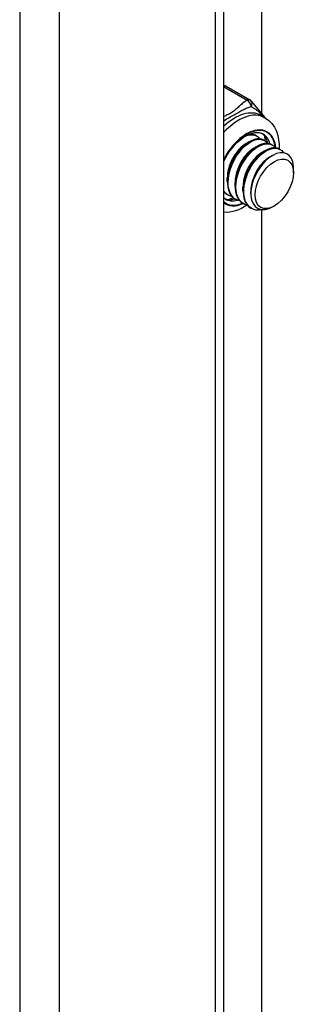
# Model space of a CAD drawing. Header units: inches. Extents: x 25 to 728, y 80 to 330.
# Tile 126 of 160: x 669.746 to 670.726, y 288.815 to 292.313. Entities that reach past the tile are written whole.
import ezdxf

# ---------------------------------------------------------------- set-up
doc = ezdxf.new("R2010")
doc.units = ezdxf.units.IN
doc.header["$MEASUREMENT"] = 0
doc.layers.add('Visible Edges(ANSI)', color=7, linetype='Continuous', lineweight=25)
doc.layers.add('Visible Tangent Edges(ANSI)', color=7, linetype='Continuous', lineweight=25)

msp = doc.modelspace()

# ---------------------------------------------------------------- linework, layer by layer
at = {"layer": 'Visible Edges(ANSI)'}
for p, q in [((670.4712, 295.0532), (670.4712, 277.5731)), ((670.6069, 291.979), (670.6069, 294.9751)), ((670.4808, 292.0763), (670.5645, 292.0281)), ((670.6041, 291.9728), (670.6181, 291.9648)), ((670.5862, 291.9013), (670.589, 291.8997)), ((670.5511, 291.8728), (670.5636, 291.88)), ((670.579, 291.8567), (670.5915, 291.864)), ((670.6141, 291.8853), (670.6169, 291.8837)), ((670.642, 291.8692), (670.6448, 291.8676)), ((670.6698, 291.8532), (670.6726, 291.8516)), ((670.6068, 291.8407), (670.6193, 291.8479)), ((670.6347, 291.8247), (670.6444, 291.8303)), ((670.7195, 291.7691), (670.7195, 291.7852)), ((670.4843, 291.7365), (670.4843, 291.7509)), ((670.5122, 291.7205), (670.5122, 291.7349)), ((670.5401, 291.7044), (670.54, 291.7189)), ((670.4774, 291.6755), (670.4712, 291.68)), ((670.4843, 291.692), (670.4871, 291.6904)), ((670.5679, 291.6956), (670.5679, 291.7028)), ((670.5121, 291.676), (670.5149, 291.6743)), ((670.54, 291.6599), (670.5428, 291.6583)), ((670.5678, 291.6439), (670.5706, 291.6423)), ((670.6515, 291.6511), (670.6475, 291.6488)), ((670.6069, 287.3545), (670.6069, 291.6371))]:
    msp.add_line(p, q, dxfattribs=at)
at = {"layer": 'Visible Edges(ANSI)', "flags": 128}
for points in [[(670.5705, 292.0229), (670.5754, 292.0165), (670.581, 292.0096), (670.5933, 291.9951), (670.6059, 291.9801), (670.6119, 291.9726), (670.6174, 291.9652)], [(670.6181, 291.9648), (670.6312, 291.9555), (670.6425, 291.9441), (670.6517, 291.9311), (670.6587, 291.9169), (670.6637, 291.9019), (670.6669, 291.8864), (670.6683, 291.8704), (670.6683, 291.854)], [(670.4712, 291.8077), (670.4778, 291.8211), (670.4853, 291.8341), (670.4936, 291.8466), (670.5025, 291.8583), (670.512, 291.8692), (670.5219, 291.8791), (670.532, 291.8879), (670.5423, 291.8955), (670.5525, 291.9017), (670.5625, 291.9065), (670.5722, 291.91), (670.5813, 291.912), (670.5899, 291.9127), (670.5977, 291.9122), (670.6047, 291.9104), (670.611, 291.9075)], [(670.6141, 291.8853), (670.6066, 291.8885), (670.5982, 291.8898), (670.5892, 291.8894), (670.5796, 291.8872), (670.5696, 291.8832), (670.5595, 291.8775), (670.5493, 291.8701), (670.5394, 291.8613), (670.5298, 291.8511), (670.5207, 291.8397), (670.5124, 291.8273), (670.5049, 291.8141), (670.4984, 291.8004), (670.4931, 291.7863), (670.4889, 291.7721), (670.4861, 291.758), (670.4846, 291.7443), (670.4845, 291.7311), (670.4858, 291.7188), (670.4885, 291.7075), (670.4925, 291.6974), (670.4979, 291.6887), (670.5044, 291.6815), (670.5121, 291.676)], [(670.5286, 291.6692), (670.5183, 291.6726), (670.5091, 291.6783), (670.5014, 291.6862), (670.4952, 291.696), (670.4908, 291.7076), (670.488, 291.7208), (670.4871, 291.7351), (670.4881, 291.7505), (670.4908, 291.7664), (670.4952, 291.7826), (670.5012, 291.7986), (670.5086, 291.8143), (670.5174, 291.8291), (670.5272, 291.8429), (670.5378, 291.8552), (670.549, 291.8659), (670.5605, 291.8747), (670.5721, 291.8814), (670.5834, 291.8859), (670.5942, 291.8881), (670.6043, 291.8879), (670.6134, 291.8854), (670.6213, 291.8806), (670.6278, 291.8737)], [(670.5486, 291.8994), (670.5512, 291.9005), (670.5538, 291.9014), (670.5565, 291.9022), (670.559, 291.9029), (670.5616, 291.9034), (670.5641, 291.9039), (670.5666, 291.9041), (670.569, 291.9043), (670.5714, 291.9043), (670.5737, 291.9042), (670.576, 291.904), (670.5783, 291.9037), (670.5805, 291.9032), (670.5826, 291.9026), (670.5846, 291.9018), (670.5866, 291.901), (670.5886, 291.9), (670.5904, 291.8989), (670.5922, 291.8976), (670.5939, 291.8963), (670.5956, 291.8948), (670.5971, 291.8932), (670.5986, 291.8915), (670.6, 291.8897)], [(670.5862, 291.9013), (670.5853, 291.9018), (670.5843, 291.9023), (670.5833, 291.9028), (670.5824, 291.9032), (670.5813, 291.9036), (670.5803, 291.904), (670.5793, 291.9043), (670.5782, 291.9046), (670.5771, 291.9049), (670.576, 291.9052), (670.5749, 291.9054), (670.5738, 291.9056), (670.5727, 291.9057), (670.5715, 291.9058), (670.5704, 291.9059), (670.5692, 291.9059), (670.568, 291.906), (670.5668, 291.9059), (670.5656, 291.9059), (670.5644, 291.9058), (670.5632, 291.9057), (670.5619, 291.9056), (670.5607, 291.9054), (670.5594, 291.9052)], [(670.5511, 291.8728), (670.5469, 291.8701), (670.5426, 291.8671), (670.5384, 291.8638), (670.5342, 291.8602), (670.53, 291.8562), (670.5259, 291.852), (670.522, 291.8476), (670.5181, 291.8428), (670.5144, 291.8379), (670.5109, 291.8327), (670.5075, 291.8273), (670.5043, 291.8217), (670.5012, 291.816), (670.4984, 291.8102), (670.4958, 291.8043), (670.4935, 291.7984), (670.4914, 291.7923), (670.4895, 291.7863), (670.4879, 291.7802), (670.4866, 291.7742), (670.4856, 291.7683), (670.4849, 291.7624), (670.4845, 291.7566), (670.4844, 291.751)], [(670.579, 291.8567), (670.5747, 291.8541), (670.5705, 291.8511), (670.5662, 291.8478), (670.562, 291.8441), (670.5579, 291.8402), (670.5538, 291.836), (670.5498, 291.8315), (670.546, 291.8268), (670.5423, 291.8218), (670.5387, 291.8166), (670.5353, 291.8113), (670.5321, 291.8057), (670.5291, 291.8), (670.5263, 291.7942), (670.5237, 291.7883), (670.5213, 291.7823), (670.5192, 291.7763), (670.5174, 291.7702), (670.5158, 291.7642), (670.5145, 291.7582), (670.5135, 291.7522), (670.5128, 291.7464), (670.5124, 291.7406), (670.5122, 291.7349)], [(670.642, 291.8692), (670.6345, 291.8724), (670.6261, 291.8738), (670.617, 291.8734), (670.6074, 291.8712), (670.5975, 291.8672), (670.5873, 291.8614), (670.5772, 291.8541), (670.5672, 291.8453), (670.5577, 291.835), (670.5486, 291.8237), (670.5403, 291.8113), (670.5328, 291.7981), (670.5263, 291.7843), (670.5209, 291.7702), (670.5168, 291.756), (670.5139, 291.7419), (670.5124, 291.7282), (670.5123, 291.7151), (670.5136, 291.7028), (670.5163, 291.6915), (670.5204, 291.6814), (670.5257, 291.6727), (670.5323, 291.6655), (670.54, 291.6599)], [(670.5565, 291.6531), (670.5461, 291.6566), (670.537, 291.6623), (670.5293, 291.6701), (670.5231, 291.68), (670.5186, 291.6916), (670.5159, 291.7047), (670.515, 291.7191), (670.5159, 291.7344), (670.5186, 291.7503), (670.523, 291.7665), (670.529, 291.7826), (670.5365, 291.7982), (670.5452, 291.8131), (670.555, 291.8268), (670.5656, 291.8392), (670.5768, 291.8499), (670.5884, 291.8587), (670.5999, 291.8654), (670.6112, 291.8699), (670.6221, 291.872), (670.6322, 291.8719), (670.6413, 291.8694), (670.6492, 291.8646), (670.6557, 291.8576)], [(670.6698, 291.8532), (670.6623, 291.8564), (670.6539, 291.8578), (670.6449, 291.8573), (670.6353, 291.8551), (670.6253, 291.8511), (670.6152, 291.8454), (670.605, 291.8381), (670.5951, 291.8292), (670.5855, 291.819), (670.5765, 291.8076), (670.5681, 291.7952), (670.5606, 291.782), (670.5542, 291.7683), (670.5488, 291.7542), (670.5446, 291.74), (670.5418, 291.7259), (670.5403, 291.7122), (670.5402, 291.6991), (670.5415, 291.6867), (670.5442, 291.6754), (670.5482, 291.6654), (670.5536, 291.6566), (670.5602, 291.6494), (670.5678, 291.6439)], [(670.6118, 291.6381), (670.5982, 291.636), (670.5855, 291.6368), (670.574, 291.6405), (670.564, 291.6469), (670.5557, 291.656), (670.5494, 291.6674), (670.5451, 291.6808), (670.5431, 291.6961), (670.5432, 291.7126), (670.5456, 291.73), (670.5501, 291.7478), (670.5565, 291.7656), (670.5648, 291.7829), (670.5745, 291.7992), (670.5855, 291.8141), (670.5975, 291.8272), (670.61, 291.8382), (670.6228, 291.8467), (670.6355, 291.8526), (670.6476, 291.8557), (670.6589, 291.856), (670.6691, 291.8534), (670.6777, 291.848), (670.6847, 291.8399)], [(670.6068, 291.8407), (670.6026, 291.838), (670.5983, 291.835), (670.5941, 291.8317), (670.5899, 291.8281), (670.5857, 291.8241), (670.5817, 291.8199), (670.5777, 291.8155), (670.5738, 291.8107), (670.5701, 291.8058), (670.5666, 291.8006), (670.5632, 291.7952), (670.56, 291.7897), (670.557, 291.784), (670.5541, 291.7782), (670.5516, 291.7722), (670.5492, 291.7663), (670.5471, 291.7602), (670.5452, 291.7542), (670.5437, 291.7482), (670.5424, 291.7421), (670.5414, 291.7362), (670.5406, 291.7303), (670.5402, 291.7245), (670.5401, 291.7189)], [(670.6347, 291.8246), (670.6304, 291.822), (670.6262, 291.819), (670.6219, 291.8157), (670.6177, 291.812), (670.6136, 291.8081), (670.6095, 291.8039), (670.6056, 291.7994), (670.6017, 291.7947), (670.598, 291.7897), (670.5944, 291.7845), (670.591, 291.7792), (670.5878, 291.7736), (670.5848, 291.7679), (670.582, 291.7621), (670.5794, 291.7562), (670.5771, 291.7502), (670.575, 291.7442), (670.5731, 291.7382), (670.5715, 291.7321), (670.5702, 291.7261), (670.5692, 291.7201), (670.5685, 291.7143), (670.5681, 291.7085), (670.5679, 291.7028)], [(670.7168, 291.8075), (670.7121, 291.8198), (670.705, 291.8295), (670.6959, 291.8362), (670.6851, 291.8399), (670.6728, 291.8402), (670.6596, 291.8373), (670.6458, 291.831), (670.6319, 291.8218), (670.6183, 291.8097), (670.6056, 291.7953), (670.5941, 291.7789), (670.5843, 291.7612), (670.5766, 291.7426), (670.5712, 291.7239), (670.5683, 291.7056), (670.5682, 291.6885), (670.5707, 291.6731), (670.5759, 291.66), (670.5836, 291.6496), (670.5935, 291.6424), (670.6053, 291.6387), (670.6186, 291.6385), (670.6328, 291.6419), (670.6475, 291.6488)], [(670.5008, 291.6852), (670.4992, 291.6855), (670.4978, 291.6859), (670.4963, 291.6864), (670.4948, 291.6868), (670.4934, 291.6874), (670.492, 291.6879), (670.4906, 291.6885), (670.4893, 291.6892), (670.4879, 291.6899), (670.4866, 291.6906), (670.4854, 291.6914), (670.4841, 291.6923), (670.4829, 291.6931), (670.4817, 291.694), (670.4805, 291.695), (670.4793, 291.696), (670.4782, 291.697), (670.4771, 291.6981), (670.4761, 291.6992), (670.475, 291.7004), (670.474, 291.7016), (670.4731, 291.7028), (670.4721, 291.7041), (670.4712, 291.7054)], [(670.4712, 291.7032), (670.4717, 291.7027), (670.4722, 291.7021), (670.4726, 291.7015), (670.4731, 291.701), (670.4736, 291.7005), (670.4741, 291.6999), (670.4746, 291.6994), (670.4752, 291.6989), (670.4757, 291.6984), (670.4762, 291.6979), (670.4767, 291.6974), (670.4773, 291.697), (670.4778, 291.6965), (670.4784, 291.696), (670.4789, 291.6956), (670.4795, 291.6952), (670.4801, 291.6947), (670.4807, 291.6943), (670.4812, 291.6939), (670.4818, 291.6935), (670.4824, 291.6931), (670.483, 291.6927), (670.4836, 291.6924), (670.4843, 291.692)], [(670.4729, 291.7013), (670.4728, 291.7013), (670.4728, 291.7013), (670.4727, 291.7013), (670.4726, 291.7013), (670.4725, 291.7013), (670.4725, 291.7013), (670.4724, 291.7014), (670.4723, 291.7014), (670.4723, 291.7014), (670.4722, 291.7014), (670.4721, 291.7014), (670.472, 291.7014), (670.472, 291.7015), (670.4719, 291.7015), (670.4718, 291.7015), (670.4718, 291.7015), (670.4717, 291.7015), (670.4716, 291.7015), (670.4716, 291.7016), (670.4715, 291.7016), (670.4714, 291.7016), (670.4713, 291.7016), (670.4713, 291.7016), (670.4712, 291.7016)], [(670.5539, 291.6537), (670.5443, 291.6478), (670.5344, 291.6426), (670.5244, 291.6381), (670.5141, 291.6343), (670.5036, 291.6315), (670.4929, 291.6295), (670.4821, 291.6286), (670.4712, 291.6287)]]:
    msp.add_lwpolyline(points, dxfattribs=at)
at = {"layer": 'Visible Edges(ANSI)'}
for centre, start, end in [((670.471, 292.0593), 60.064, 89.354), ((670.5547, 292.0111), 36.716, 60.064)]:
    msp.add_arc(centre, 0.0197, start, end, dxfattribs=at)
for centre, major_axis, start_param, end_param in [((670.5359, 291.7963), (0.0668, 0.116), 5.718546, 6.217869), ((670.508, 291.8123), (0.0786, 0.1365), 5.540636, 5.67712), ((670.6374, 291.7379), (0.058, 0.1006), 5.495853, 5.750129), ((670.5359, 291.7963), (-0.0668, -0.116), 0.065316, 0.520508), ((670.508, 291.8123), (0.0786, 0.1365), 3.747658, 3.892421)]:
    msp.add_ellipse(centre, major_axis=major_axis, ratio=0.578093, start_param=start_param, end_param=end_param, dxfattribs=at)
msp.add_ellipse((670.6513, 291.7298), major_axis=(-0.0481, -0.0836), ratio=0.578093, dxfattribs=at)
at = {"layer": 'Visible Tangent Edges(ANSI)'}
for p, q in [((669.7462, 295.5043), (669.7462, 277.1375)), ((669.8862, 295.39), (669.8862, 277.2438)), ((670.4422, 277.5639), (670.4422, 295.0699)), ((670.4712, 292.0752), (670.5547, 292.0272))]:
    msp.add_line(p, q, dxfattribs=at)
at = {"layer": 'Visible Tangent Edges(ANSI)', "flags": 128}
for points in [[(670.5547, 292.0272), (670.5511, 292.0248), (670.5476, 292.0223), (670.5442, 292.0198), (670.5409, 292.0173), (670.5378, 292.0147), (670.5347, 292.012), (670.5316, 292.0094), (670.5286, 292.0067), (670.5256, 292.0041), (670.5226, 292.0014), (670.5197, 291.9987), (670.5166, 291.9961), (670.5136, 291.9935), (670.5104, 291.9909), (670.5071, 291.9883), (670.5037, 291.9858), (670.5002, 291.9834), (670.4965, 291.9811), (670.4926, 291.9788), (670.4886, 291.9767), (670.4844, 291.9746), (670.4801, 291.9726), (670.4757, 291.9707), (670.4712, 291.9689)], [(670.4712, 291.9536), (670.4759, 291.9564), (670.4807, 291.9592), (670.4854, 291.9619), (670.4902, 291.9646), (670.4949, 291.9673), (670.4995, 291.97), (670.5041, 291.9726), (670.5085, 291.9752), (670.5129, 291.9777), (670.5171, 291.9801), (670.5213, 291.9825), (670.5253, 291.9848), (670.5292, 291.987), (670.533, 291.9891), (670.5368, 291.9912), (670.5405, 291.9931), (670.5442, 291.9949), (670.5478, 291.9967), (670.5514, 291.9983), (670.555, 291.9999), (670.5586, 292.0013), (670.5622, 292.0027), (670.5657, 292.004), (670.5693, 292.0051)], [(670.5693, 292.0051), (670.5711, 292.004), (670.5729, 292.0028), (670.5748, 292.0016), (670.5767, 292.0003), (670.5787, 291.999), (670.5806, 291.9977), (670.5826, 291.9963), (670.5846, 291.9948), (670.5866, 291.9934), (670.5886, 291.9918), (670.5906, 291.9903), (670.5927, 291.9887), (670.5947, 291.987), (670.5967, 291.9853), (670.5987, 291.9836), (670.6006, 291.9818), (670.6026, 291.98), (670.6045, 291.9782), (670.6064, 291.9763), (670.6083, 291.9744), (670.6101, 291.9724), (670.6119, 291.9704), (670.6136, 291.9684), (670.6153, 291.9663)]]:
    msp.add_lwpolyline(points, dxfattribs=at)
at = {"layer": 'Visible Tangent Edges(ANSI)'}
for centre, major_axis, ratio, start_param, end_param in [((670.471, 292.0593), (0.0098, 0.0171), 0.578093, 0, 0.767518), ((670.5547, 292.0111), (0.0098, 0.0171), 0.578093, 0, 0.783464), ((670.5547, 292.0111), (-0.0107, 0.0165), 0.609588, 3.996047, 5.470059), ((670.5108, 291.8107), (0.0933, 0.1621), 0.578093, 0, 1.087676), ((670.5547, 292.0111), (0.0158, 0.0118), 0.754115, 5.139012, 6.283185), ((670.5247, 291.8027), (0.0933, 0.1621), 0.578093, 0, 1.200229), ((670.5526, 291.7867), (0.0737, 0.1279), 0.578093, 5.586953, 7.960387), ((670.5526, 291.7867), (0.0727, 0.1262), 0.578093, 5.604861, 7.977379), ((670.5442, 291.7915), (0.0668, 0.116), 0.578093, 5.752575, 6.283185), ((670.5526, 291.7867), (-0.0727, -0.1262), 0.578093, 6.155921, 6.93146), ((670.5526, 291.7867), (-0.0737, -0.1279), 0.578093, 6.172913, 6.948591), ((670.5442, 291.7915), (-0.0668, -0.116), 0.578093, 0, 0.525906)]:
    msp.add_ellipse(centre, major_axis=major_axis, ratio=ratio, start_param=start_param, end_param=end_param, dxfattribs=at)

doc.saveas('drawing.dxf')
